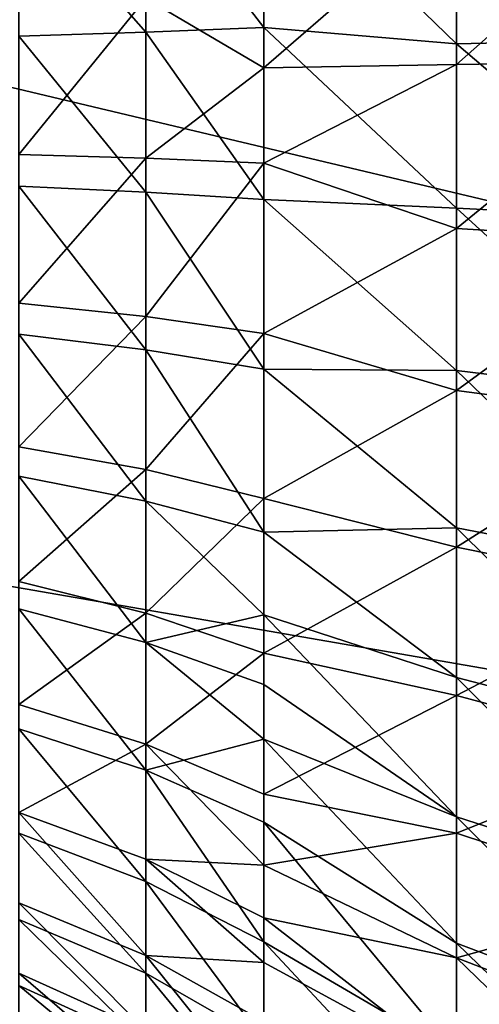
# Model space of a CAD drawing. Extents: x -118 to 117, y 0 to 85.
# Tile 60 of 132: x -26 to -17, y 29 to 48. Entities that reach past the tile are written whole.
import ezdxf

# ---------------------------------------------------------------- set-up
doc = ezdxf.new("R2010")
doc.units = 0
doc.header["$LTSCALE"] = 25.4
doc.layers.get('0').update_dxf_attribs({"color": 13, "linetype": 'CONTINUOUS'})

# ---------------------------------------------------------------- blocks, each defined once
blk = doc.blocks.new('ASSAM-4453_STL')
at = {"color": 18}
mesh = blk.add_polyface(dxfattribs=at)
corners = [(100, 16.979, 92.39), (-100, 64.551, 87.39), (-100, 16.979, 92.39), (-97.853, 84.979, 85.243), (97.853, 84.979, 85.243), (100, 64.551, 87.39)]
mesh.append_faces([[corners[k] for k in face] for face in [(0, 1, 2), (4, 0, 5)]], dxfattribs={"vtx0": -1, "color": 18})
mesh.append_faces([[corners[k] for k in face] for face in [(1, 0, 3), (3, 0, 4)]], dxfattribs={"vtx0": -1, "vtx1": -1, "color": 18})
mesh = blk.add_polyface(dxfattribs=at)
corners = [(-97.853, 84.979, 19.537), (-100, 16.979, 12.39), (-100, 64.551, 17.39), (100, 16.979, 12.39), (97.853, 84.979, 19.537), (100, 64.551, 17.39)]
mesh.append_faces([[corners[k] for k in face] for face in [(0, 1, 2), (3, 4, 5)]], dxfattribs={"vtx0": -1, "color": 18})
mesh.append_faces([[corners[k] for k in face] for face in [(1, 0, 3)]], dxfattribs={"vtx0": -1, "vtx1": -1, "color": 18})
mesh.append_faces([[corners[k] for k in face] for face in [(3, 0, 4)]], dxfattribs={"vtx0": -1, "vtx2": -1, "color": 18})
at = {"color": 7}
mesh = blk.add_polyface(dxfattribs=at)
corners = [(-96.502, 83.479, 83.893), (-100, 15.479, 91.04), (-100, 50.201, 87.39), (100, 15.479, 91.04), (96.502, 83.479, 83.893), (100, 50.201, 87.39)]
mesh.append_faces([[corners[k] for k in face] for face in [(0, 1, 2), (3, 4, 5)]], dxfattribs={"vtx0": -1, "color": 7})
mesh.append_faces([[corners[k] for k in face] for face in [(1, 0, 3)]], dxfattribs={"vtx0": -1, "vtx1": -1, "color": 7})
mesh.append_faces([[corners[k] for k in face] for face in [(3, 0, 4)]], dxfattribs={"vtx0": -1, "vtx2": -1, "color": 7})
mesh = blk.add_polyface(dxfattribs=at)
corners = [(100, 15.479, 13.741), (-100, 50.201, 17.39), (-100, 15.479, 13.741), (-96.502, 83.479, 20.888), (96.502, 83.479, 20.888), (100, 50.201, 17.39)]
mesh.append_faces([[corners[k] for k in face] for face in [(0, 1, 2), (4, 0, 5)]], dxfattribs={"vtx0": -1, "color": 7})
mesh.append_faces([[corners[k] for k in face] for face in [(1, 0, 3), (3, 0, 4)]], dxfattribs={"vtx0": -1, "vtx1": -1, "color": 7})
mesh = blk.add_polyface(dxfattribs=at)
corners = [(-21.363, 48.154, 73.957), (-23.631, 51.111, 72.021), (-23.631, 48.06, 72.451), (-21.363, 51.438, 73.493)]
mesh.append_faces([[corners[k] for k in face] for face in [(0, 1, 2), (1, 0, 3)]], dxfattribs={"vtx0": -1, "color": 7})
mesh = blk.add_polyface(dxfattribs=at)
corners = [(-17.652, 50.983, 76.185), (-21.363, 51.438, 73.493), (-17.652, 47.837, 76.529)]
mesh.append_faces([[corners[k] for k in face] for face in [(0, 1, 2)]], dxfattribs={"color": 7})
mesh = blk.add_polyface(dxfattribs=at)
corners = [(-17.652, 47.837, 76.529), (-21.363, 51.438, 73.493), (-21.363, 48.154, 73.957)]
mesh.append_faces([[corners[k] for k in face] for face in [(0, 1, 2)]], dxfattribs={"color": 7})
mesh = blk.add_polyface(dxfattribs=at)
corners = [(-13.706, 47.927, 78.696), (-17.652, 50.983, 76.185), (-17.652, 47.837, 76.529), (-13.706, 51.362, 78.322)]
mesh.append_faces([[corners[k] for k in face] for face in [(0, 1, 2), (1, 0, 3)]], dxfattribs={"vtx0": -1, "color": 7})
mesh = blk.add_polyface(dxfattribs=at)
corners = [(-23.631, 48.06, 72.451), (-26.076, 50.85, 70.848), (-26.076, 47.986, 71.253), (-23.631, 51.111, 72.021)]
mesh.append_faces([[corners[k] for k in face] for face in [(0, 1, 2), (1, 0, 3)]], dxfattribs={"vtx0": -1, "color": 7})
mesh = blk.add_polyface(dxfattribs=at)
corners = [(-13.706, 50.936, 27.323), (-17.652, 47.441, 29.175), (-17.652, 50.593, 29.465), (-13.706, 47.496, 27.006)]
mesh.append_faces([[corners[k] for k in face] for face in [(0, 1, 2), (1, 0, 3)]], dxfattribs={"vtx0": -1, "color": 7})
mesh = blk.add_polyface(dxfattribs=at)
corners = [(-17.652, 47.441, 29.175), (-21.363, 47.377, 31.725), (-17.652, 50.593, 29.465)]
mesh.append_faces([[corners[k] for k in face] for face in [(0, 1, 2)]], dxfattribs={"color": 7})
mesh = blk.add_polyface(dxfattribs=at)
corners = [(-17.652, 50.593, 29.465), (-21.363, 47.377, 31.725), (-21.363, 48.858, 31.814)]
mesh.append_faces([[corners[k] for k in face] for face in [(0, 1, 2)]], dxfattribs={"color": 7})
mesh = blk.add_polyface(dxfattribs=at)
corners = [(-21.363, 47.377, 31.725), (-23.631, 48.715, 33.316), (-21.363, 48.858, 31.814)]
mesh.append_faces([[corners[k] for k in face] for face in [(0, 1, 2)]], dxfattribs={"color": 7})
mesh = blk.add_polyface(dxfattribs=at)
corners = [(-23.631, 48.715, 33.316), (-26.076, 45.709, 34.463), (-26.076, 48.6, 34.512), (-23.631, 45.635, 33.265)]
mesh.append_faces([[corners[k] for k in face] for face in [(0, 1, 2), (1, 0, 3)]], dxfattribs={"vtx0": -1, "color": 7})
mesh = blk.add_polyface(dxfattribs=at)
corners = [(-21.363, 47.377, 31.725), (-23.631, 45.635, 33.265), (-23.631, 48.715, 33.316)]
mesh.append_faces([[corners[k] for k in face] for face in [(0, 1, 2)]], dxfattribs={"color": 7})
mesh = blk.add_polyface(dxfattribs=at)
corners = [(-23.631, 44.98, 72.4), (-26.076, 47.986, 71.253), (-26.076, 45.095, 71.204), (-23.631, 48.06, 72.451)]
mesh.append_faces([[corners[k] for k in face] for face in [(0, 1, 2), (1, 0, 3)]], dxfattribs={"vtx0": -1, "color": 7})
mesh = blk.add_polyface(dxfattribs=at)
corners = [(-21.363, 44.837, 73.902), (-23.631, 48.06, 72.451), (-23.631, 44.98, 72.4), (-21.363, 48.154, 73.957)]
mesh.append_faces([[corners[k] for k in face] for face in [(0, 1, 2), (1, 0, 3)]], dxfattribs={"vtx0": -1, "color": 7})
mesh = blk.add_polyface(dxfattribs=at)
corners = [(-17.652, 47.837, 76.529), (-21.363, 48.154, 73.957), (-17.652, 44.673, 76.449)]
mesh.append_faces([[corners[k] for k in face] for face in [(0, 1, 2)]], dxfattribs={"color": 7})
mesh = blk.add_polyface(dxfattribs=at)
corners = [(-17.652, 44.673, 76.449), (-21.363, 48.154, 73.957), (-21.363, 44.837, 73.902)]
mesh.append_faces([[corners[k] for k in face] for face in [(0, 1, 2)]], dxfattribs={"color": 7})
mesh = blk.add_polyface(dxfattribs=at)
corners = [(-13.706, 44.474, 78.61), (-17.652, 47.837, 76.529), (-17.652, 44.673, 76.449), (-13.706, 47.927, 78.696)]
mesh.append_faces([[corners[k] for k in face] for face in [(0, 1, 2), (1, 0, 3)]], dxfattribs={"vtx0": -1, "color": 7})
mesh = blk.add_polyface(dxfattribs=at)
corners = [(-17.652, 44.279, 29.307), (-21.363, 45.541, 31.759), (-17.652, 47.441, 29.175)]
mesh.append_faces([[corners[k] for k in face] for face in [(0, 1, 2)]], dxfattribs={"color": 7})
mesh = blk.add_polyface(dxfattribs=at)
corners = [(-17.652, 47.441, 29.175), (-21.363, 45.541, 31.759), (-21.363, 47.377, 31.725)]
mesh.append_faces([[corners[k] for k in face] for face in [(0, 1, 2)]], dxfattribs={"color": 7})
mesh = blk.add_polyface(dxfattribs=at)
corners = [(-13.706, 47.496, 27.006), (-17.652, 44.279, 29.307), (-17.652, 47.441, 29.175), (-13.706, 44.044, 27.15)]
mesh.append_faces([[corners[k] for k in face] for face in [(0, 1, 2), (1, 0, 3)]], dxfattribs={"vtx0": -1, "color": 7})
mesh = blk.add_polyface(dxfattribs=at)
corners = [(-21.363, 45.541, 31.759), (-23.631, 45.635, 33.265), (-21.363, 47.377, 31.725)]
mesh.append_faces([[corners[k] for k in face] for face in [(0, 1, 2)]], dxfattribs={"color": 7})
mesh = blk.add_polyface(dxfattribs=at)
corners = [(-23.631, 45.635, 33.265), (-26.076, 42.845, 34.868), (-26.076, 45.709, 34.463), (-23.631, 42.584, 33.696)]
mesh.append_faces([[corners[k] for k in face] for face in [(0, 1, 2), (1, 0, 3)]], dxfattribs={"vtx0": -1, "color": 7})
mesh = blk.add_polyface(dxfattribs=at)
corners = [(-21.363, 45.541, 31.759), (-23.631, 42.584, 33.696), (-23.631, 45.635, 33.265), (-21.363, 42.257, 32.223)]
mesh.append_faces([[corners[k] for k in face] for face in [(0, 1, 2), (1, 0, 3)]], dxfattribs={"vtx0": -1, "color": 7})
mesh = blk.add_polyface(dxfattribs=at)
corners = [(-17.652, 44.279, 29.307), (-21.363, 42.257, 32.223), (-21.363, 45.541, 31.759)]
mesh.append_faces([[corners[k] for k in face] for face in [(0, 1, 2)]], dxfattribs={"color": 7})
mesh = blk.add_polyface(dxfattribs=at)
corners = [(-23.631, 41.946, 71.867), (-26.076, 45.095, 71.204), (-26.076, 42.246, 70.704), (-23.631, 44.98, 72.4)]
mesh.append_faces([[corners[k] for k in face] for face in [(0, 1, 2), (1, 0, 3)]], dxfattribs={"vtx0": -1, "color": 7})
mesh = blk.add_polyface(dxfattribs=at)
corners = [(-21.363, 41.57, 73.328), (-23.631, 44.98, 72.4), (-23.631, 41.946, 71.867), (-21.363, 44.837, 73.902)]
mesh.append_faces([[corners[k] for k in face] for face in [(0, 1, 2), (1, 0, 3)]], dxfattribs={"vtx0": -1, "color": 7})
mesh = blk.add_polyface(dxfattribs=at)
corners = [(-17.652, 44.673, 76.449), (-21.363, 44.837, 73.902), (-17.652, 41.548, 75.949)]
mesh.append_faces([[corners[k] for k in face] for face in [(0, 1, 2)]], dxfattribs={"color": 7})
mesh = blk.add_polyface(dxfattribs=at)
corners = [(-17.652, 41.548, 75.949), (-21.363, 44.837, 73.902), (-21.363, 41.57, 73.328)]
mesh.append_faces([[corners[k] for k in face] for face in [(0, 1, 2)]], dxfattribs={"color": 7})
mesh = blk.add_polyface(dxfattribs=at)
corners = [(-13.706, 41.063, 78.063), (-17.652, 44.673, 76.449), (-17.652, 41.548, 75.949), (-13.706, 44.474, 78.61)]
mesh.append_faces([[corners[k] for k in face] for face in [(0, 1, 2), (1, 0, 3)]], dxfattribs={"vtx0": -1, "color": 7})
mesh = blk.add_polyface(dxfattribs=at)
corners = [(-17.652, 41.163, 29.859), (-21.363, 42.257, 32.223), (-17.652, 44.279, 29.307)]
mesh.append_faces([[corners[k] for k in face] for face in [(0, 1, 2)]], dxfattribs={"color": 7})
mesh = blk.add_polyface(dxfattribs=at)
corners = [(-13.706, 44.044, 27.15), (-17.652, 41.163, 29.859), (-17.652, 44.279, 29.307), (-13.706, 40.643, 27.753)]
mesh.append_faces([[corners[k] for k in face] for face in [(0, 1, 2), (1, 0, 3)]], dxfattribs={"vtx0": -1, "color": 7})
mesh = blk.add_polyface(dxfattribs=at)
corners = [(-23.631, 42.584, 33.696), (-26.076, 40.08, 35.716), (-26.076, 42.845, 34.868), (-23.631, 39.639, 34.599)]
mesh.append_faces([[corners[k] for k in face] for face in [(0, 1, 2), (1, 0, 3)]], dxfattribs={"vtx0": -1, "color": 7})
mesh = blk.add_polyface(dxfattribs=at)
corners = [(-21.363, 42.257, 32.223), (-23.631, 39.639, 34.599), (-23.631, 42.584, 33.696), (-21.363, 39.085, 33.195)]
mesh.append_faces([[corners[k] for k in face] for face in [(0, 1, 2), (1, 0, 3)]], dxfattribs={"vtx0": -1, "color": 7})
mesh = blk.add_polyface(dxfattribs=at)
corners = [(-23.631, 39.033, 70.867), (-26.076, 42.246, 70.704), (-26.076, 39.511, 69.765), (-23.631, 41.946, 71.867)]
mesh.append_faces([[corners[k] for k in face] for face in [(0, 1, 2), (1, 0, 3)]], dxfattribs={"vtx0": -1, "color": 7})
mesh = blk.add_polyface(dxfattribs=at)
corners = [(-17.652, 41.163, 29.859), (-21.363, 39.085, 33.195), (-21.363, 42.257, 32.223)]
mesh.append_faces([[corners[k] for k in face] for face in [(0, 1, 2)]], dxfattribs={"color": 7})
mesh = blk.add_polyface(dxfattribs=at)
corners = [(-21.363, 38.432, 72.251), (-23.631, 41.946, 71.867), (-23.631, 39.033, 70.867), (-21.363, 41.57, 73.328)]
mesh.append_faces([[corners[k] for k in face] for face in [(0, 1, 2), (1, 0, 3)]], dxfattribs={"vtx0": -1, "color": 7})
mesh = blk.add_polyface(dxfattribs=at)
corners = [(-17.652, 41.548, 75.949), (-21.363, 41.57, 73.328), (-17.652, 38.518, 75.036)]
mesh.append_faces([[corners[k] for k in face] for face in [(0, 1, 2)]], dxfattribs={"color": 7})
mesh = blk.add_polyface(dxfattribs=at)
corners = [(-17.652, 38.518, 75.036), (-21.363, 41.57, 73.328), (-21.363, 38.432, 72.251)]
mesh.append_faces([[corners[k] for k in face] for face in [(0, 1, 2)]], dxfattribs={"color": 7})
mesh = blk.add_polyface(dxfattribs=at)
corners = [(-13.706, 37.755, 77.067), (-17.652, 41.548, 75.949), (-17.652, 38.518, 75.036), (-13.706, 41.063, 78.063)]
mesh.append_faces([[corners[k] for k in face] for face in [(0, 1, 2), (1, 0, 3)]], dxfattribs={"vtx0": -1, "color": 7})
mesh = blk.add_polyface(dxfattribs=at)
corners = [(-17.652, 38.148, 30.822), (-21.363, 39.085, 33.195), (-17.652, 41.163, 29.859)]
mesh.append_faces([[corners[k] for k in face] for face in [(0, 1, 2)]], dxfattribs={"color": 7})
mesh = blk.add_polyface(dxfattribs=at)
corners = [(-13.706, 40.643, 27.753), (-17.652, 38.148, 30.822), (-17.652, 41.163, 29.859), (-13.706, 37.352, 28.804)]
mesh.append_faces([[corners[k] for k in face] for face in [(0, 1, 2), (1, 0, 3)]], dxfattribs={"vtx0": -1, "color": 7})
mesh = blk.add_polyface(dxfattribs=at)
corners = [(-23.631, 39.639, 34.599), (-26.076, 37.482, 36.985), (-26.076, 40.08, 35.716), (-23.631, 36.872, 35.951)]
mesh.append_faces([[corners[k] for k in face] for face in [(0, 1, 2), (1, 0, 3)]], dxfattribs={"vtx0": -1, "color": 7})
mesh = blk.add_polyface(dxfattribs=at)
corners = [(-21.363, 39.085, 33.195), (-23.631, 36.872, 35.951), (-23.631, 39.639, 34.599), (-21.363, 36.105, 34.651)]
mesh.append_faces([[corners[k] for k in face] for face in [(0, 1, 2), (1, 0, 3)]], dxfattribs={"vtx0": -1, "color": 7})
mesh = blk.add_polyface(dxfattribs=at)
corners = [(-23.631, 36.312, 69.422), (-26.076, 39.511, 69.765), (-26.076, 36.957, 68.409), (-23.631, 39.033, 70.867)]
mesh.append_faces([[corners[k] for k in face] for face in [(0, 1, 2), (1, 0, 3)]], dxfattribs={"vtx0": -1, "color": 7})
mesh = blk.add_polyface(dxfattribs=at)
corners = [(-17.652, 38.148, 30.822), (-21.363, 36.105, 34.651), (-21.363, 39.085, 33.195)]
mesh.append_faces([[corners[k] for k in face] for face in [(0, 1, 2)]], dxfattribs={"color": 7})
mesh = blk.add_polyface(dxfattribs=at)
corners = [(-21.363, 36.843, 71.481), (-23.631, 39.033, 70.867), (-23.631, 36.312, 69.422)]
mesh.append_faces([[corners[k] for k in face] for face in [(0, 1, 2)]], dxfattribs={"color": 7})
mesh = blk.add_polyface(dxfattribs=at)
corners = [(-21.363, 38.432, 72.251), (-23.631, 39.033, 70.867), (-21.363, 36.843, 71.481)]
mesh.append_faces([[corners[k] for k in face] for face in [(0, 1, 2)]], dxfattribs={"color": 7})
mesh = blk.add_polyface(dxfattribs=at)
corners = [(-17.652, 38.518, 75.036), (-21.363, 38.432, 72.251), (-17.652, 35.636, 73.728)]
mesh.append_faces([[corners[k] for k in face] for face in [(0, 1, 2)]], dxfattribs={"color": 7})
mesh = blk.add_polyface(dxfattribs=at)
corners = [(-13.706, 34.609, 75.64), (-17.652, 38.518, 75.036), (-17.652, 35.636, 73.728), (-13.706, 37.755, 77.067)]
mesh.append_faces([[corners[k] for k in face] for face in [(0, 1, 2), (1, 0, 3)]], dxfattribs={"vtx0": -1, "color": 7})
mesh = blk.add_polyface(dxfattribs=at)
corners = [(-17.652, 35.636, 73.728), (-21.363, 38.432, 72.251), (-21.363, 36.843, 71.481)]
mesh.append_faces([[corners[k] for k in face] for face in [(0, 1, 2)]], dxfattribs={"color": 7})
mesh = blk.add_polyface(dxfattribs=at)
corners = [(-17.652, 35.289, 32.178), (-21.363, 36.105, 34.651), (-17.652, 38.148, 30.822)]
mesh.append_faces([[corners[k] for k in face] for face in [(0, 1, 2)]], dxfattribs={"color": 7})
mesh = blk.add_polyface(dxfattribs=at)
corners = [(-13.706, 37.352, 28.804), (-17.652, 35.289, 32.178), (-17.652, 38.148, 30.822), (-13.706, 34.23, 30.284)]
mesh.append_faces([[corners[k] for k in face] for face in [(0, 1, 2), (1, 0, 3)]], dxfattribs={"vtx0": -1, "color": 7})
mesh = blk.add_polyface(dxfattribs=at)
corners = [(-23.631, 36.872, 35.951), (-26.076, 35.114, 38.646), (-26.076, 37.482, 36.985), (-23.631, 34.35, 37.72)]
mesh.append_faces([[corners[k] for k in face] for face in [(0, 1, 2), (1, 0, 3)]], dxfattribs={"vtx0": -1, "color": 7})
mesh = blk.add_polyface(dxfattribs=at)
corners = [(-23.631, 33.851, 67.57), (-26.076, 36.957, 68.409), (-26.076, 34.646, 66.67), (-23.631, 36.312, 69.422)]
mesh.append_faces([[corners[k] for k in face] for face in [(0, 1, 2), (1, 0, 3)]], dxfattribs={"vtx0": -1, "color": 7})
mesh = blk.add_polyface(dxfattribs=at)
corners = [(-21.363, 36.105, 34.651), (-23.631, 34.35, 37.72), (-23.631, 36.872, 35.951), (-21.363, 33.389, 36.556)]
mesh.append_faces([[corners[k] for k in face] for face in [(0, 1, 2), (1, 0, 3)]], dxfattribs={"vtx0": -1, "color": 7})
mesh = blk.add_polyface(dxfattribs=at)
corners = [(-21.363, 36.843, 71.481), (-23.631, 36.312, 69.422), (-21.363, 35.502, 70.696)]
mesh.append_faces([[corners[k] for k in face] for face in [(0, 1, 2)]], dxfattribs={"color": 7})
mesh = blk.add_polyface(dxfattribs=at)
corners = [(-17.652, 35.636, 73.728), (-21.363, 36.843, 71.481), (-17.652, 32.954, 72.048)]
mesh.append_faces([[corners[k] for k in face] for face in [(0, 1, 2)]], dxfattribs={"color": 7})
mesh = blk.add_polyface(dxfattribs=at)
corners = [(-17.652, 32.954, 72.048), (-21.363, 36.843, 71.481), (-21.363, 35.502, 70.696)]
mesh.append_faces([[corners[k] for k in face] for face in [(0, 1, 2)]], dxfattribs={"color": 7})
mesh = blk.add_polyface(dxfattribs=at)
corners = [(-21.363, 35.502, 70.696), (-23.631, 36.312, 69.422), (-21.363, 34.45, 69.981)]
mesh.append_faces([[corners[k] for k in face] for face in [(0, 1, 2)]], dxfattribs={"color": 7})
mesh = blk.add_polyface(dxfattribs=at)
corners = [(-21.363, 34.45, 69.981), (-23.631, 36.312, 69.422), (-23.631, 33.851, 67.57)]
mesh.append_faces([[corners[k] for k in face] for face in [(0, 1, 2)]], dxfattribs={"color": 7})
mesh = blk.add_polyface(dxfattribs=at)
corners = [(-17.652, 35.289, 32.178), (-21.363, 33.389, 36.556), (-21.363, 36.105, 34.651)]
mesh.append_faces([[corners[k] for k in face] for face in [(0, 1, 2)]], dxfattribs={"color": 7})
mesh = blk.add_polyface(dxfattribs=at)
corners = [(-17.652, 32.954, 72.048), (-21.363, 35.502, 70.696), (-21.363, 34.45, 69.981)]
mesh.append_faces([[corners[k] for k in face] for face in [(0, 1, 2)]], dxfattribs={"color": 7})
mesh = blk.add_polyface(dxfattribs=at)
corners = [(-13.706, 31.682, 73.805), (-17.652, 35.636, 73.728), (-17.652, 32.954, 72.048), (-13.706, 34.609, 75.64)]
mesh.append_faces([[corners[k] for k in face] for face in [(0, 1, 2), (1, 0, 3)]], dxfattribs={"vtx0": -1, "color": 7})
mesh = blk.add_polyface(dxfattribs=at)
corners = [(-17.652, 32.636, 33.903), (-21.363, 33.389, 36.556), (-17.652, 35.289, 32.178)]
mesh.append_faces([[corners[k] for k in face] for face in [(0, 1, 2)]], dxfattribs={"color": 7})
mesh = blk.add_polyface(dxfattribs=at)
corners = [(-13.706, 34.23, 30.284), (-17.652, 32.636, 33.903), (-17.652, 35.289, 32.178), (-13.706, 31.334, 32.167)]
mesh.append_faces([[corners[k] for k in face] for face in [(0, 1, 2), (1, 0, 3)]], dxfattribs={"vtx0": -1, "color": 7})
mesh = blk.add_polyface(dxfattribs=at)
corners = [(-23.631, 34.35, 37.72), (-26.076, 33.035, 40.656), (-26.076, 35.114, 38.646), (-23.631, 32.135, 39.861)]
mesh.append_faces([[corners[k] for k in face] for face in [(0, 1, 2), (1, 0, 3)]], dxfattribs={"vtx0": -1, "color": 7})
mesh = blk.add_polyface(dxfattribs=at)
corners = [(-23.631, 31.709, 65.356), (-26.076, 34.646, 66.67), (-26.076, 32.635, 64.591), (-23.631, 33.851, 67.57)]
mesh.append_faces([[corners[k] for k in face] for face in [(0, 1, 2), (1, 0, 3)]], dxfattribs={"vtx0": -1, "color": 7})
mesh = blk.add_polyface(dxfattribs=at)
corners = [(-21.363, 34.45, 69.981), (-23.631, 33.851, 67.57), (-21.363, 32.852, 68.701)]
mesh.append_faces([[corners[k] for k in face] for face in [(0, 1, 2)]], dxfattribs={"color": 7})
mesh = blk.add_polyface(dxfattribs=at)
corners = [(-21.363, 32.025, 37.786), (-23.631, 34.35, 37.72), (-21.363, 33.389, 36.556)]
mesh.append_faces([[corners[k] for k in face] for face in [(0, 1, 2)]], dxfattribs={"color": 7})
mesh = blk.add_polyface(dxfattribs=at)
corners = [(-21.363, 32.025, 37.786), (-23.631, 32.135, 39.861), (-23.631, 34.35, 37.72)]
mesh.append_faces([[corners[k] for k in face] for face in [(0, 1, 2)]], dxfattribs={"color": 7})
mesh = blk.add_polyface(dxfattribs=at)
corners = [(-17.652, 32.954, 72.048), (-21.363, 34.45, 69.981), (-17.652, 30.52, 70.025)]
mesh.append_faces([[corners[k] for k in face] for face in [(0, 1, 2)]], dxfattribs={"color": 7})
mesh = blk.add_polyface(dxfattribs=at)
corners = [(-17.652, 30.52, 70.025), (-21.363, 34.45, 69.981), (-21.363, 32.852, 68.701)]
mesh.append_faces([[corners[k] for k in face] for face in [(0, 1, 2)]], dxfattribs={"color": 7})
mesh = blk.add_polyface(dxfattribs=at)
corners = [(-21.363, 30.546, 66.317), (-23.631, 33.851, 67.57), (-23.631, 31.709, 65.356), (-21.363, 32.852, 68.701)]
mesh.append_faces([[corners[k] for k in face] for face in [(0, 1, 2), (1, 0, 3)]], dxfattribs={"vtx0": -1, "color": 7})
mesh = blk.add_polyface(dxfattribs=at)
corners = [(-17.652, 32.636, 33.903), (-21.363, 32.025, 37.786), (-21.363, 33.389, 36.556)]
mesh.append_faces([[corners[k] for k in face] for face in [(0, 1, 2)]], dxfattribs={"color": 7})
mesh = blk.add_polyface(dxfattribs=at)
corners = [(-23.631, 30.283, 42.323), (-26.076, 33.035, 40.656), (-23.631, 32.135, 39.861), (-26.076, 31.297, 42.967)]
mesh.append_faces([[corners[k] for k in face] for face in [(0, 1, 2), (1, 0, 3)]], dxfattribs={"vtx0": -1, "color": 7})
mesh = blk.add_polyface(dxfattribs=at)
corners = [(-17.652, 30.52, 70.025), (-21.363, 32.852, 68.701), (-17.652, 28.378, 67.695)]
mesh.append_faces([[corners[k] for k in face] for face in [(0, 1, 2)]], dxfattribs={"color": 7})
mesh = blk.add_polyface(dxfattribs=at)
corners = [(-21.363, 32.852, 68.701), (-21.363, 30.546, 66.317), (-17.652, 28.378, 67.695)]
mesh.append_faces([[corners[k] for k in face] for face in [(0, 1, 2)]], dxfattribs={"color": 7})
mesh = blk.add_polyface(dxfattribs=at)
corners = [(-13.706, 29.025, 71.597), (-17.652, 32.954, 72.048), (-17.652, 30.52, 70.025), (-13.706, 31.682, 73.805)]
mesh.append_faces([[corners[k] for k in face] for face in [(0, 1, 2), (1, 0, 3)]], dxfattribs={"vtx0": -1, "color": 7})
mesh = blk.add_polyface(dxfattribs=at)
corners = [(-23.631, 29.94, 62.834), (-26.076, 32.635, 64.591), (-26.076, 30.975, 62.224), (-23.631, 31.709, 65.356)]
mesh.append_faces([[corners[k] for k in face] for face in [(0, 1, 2), (1, 0, 3)]], dxfattribs={"vtx0": -1, "color": 7})
mesh = blk.add_polyface(dxfattribs=at)
corners = [(-17.652, 30.236, 35.967), (-21.363, 32.025, 37.786), (-17.652, 32.636, 33.903)]
mesh.append_faces([[corners[k] for k in face] for face in [(0, 1, 2)]], dxfattribs={"color": 7})
mesh = blk.add_polyface(dxfattribs=at)
corners = [(-13.706, 31.334, 32.167), (-17.652, 30.236, 35.967), (-17.652, 32.636, 33.903), (-13.706, 28.715, 34.42)]
mesh.append_faces([[corners[k] for k in face] for face in [(0, 1, 2), (1, 0, 3)]], dxfattribs={"vtx0": -1, "color": 7})
mesh = blk.add_polyface(dxfattribs=at)
corners = [(-23.631, 32.135, 39.861), (-21.363, 32.025, 37.786), (-21.363, 31.005, 38.862)]
mesh.append_faces([[corners[k] for k in face] for face in [(0, 1, 2)]], dxfattribs={"color": 7})
mesh = blk.add_polyface(dxfattribs=at)
corners = [(-21.363, 30.148, 39.896), (-23.631, 32.135, 39.861), (-21.363, 31.005, 38.862)]
mesh.append_faces([[corners[k] for k in face] for face in [(0, 1, 2)]], dxfattribs={"color": 7})
mesh = blk.add_polyface(dxfattribs=at)
corners = [(-23.631, 30.283, 42.323), (-23.631, 32.135, 39.861), (-21.363, 30.148, 39.896)]
mesh.append_faces([[corners[k] for k in face] for face in [(0, 1, 2)]], dxfattribs={"color": 7})
mesh = blk.add_polyface(dxfattribs=at)
corners = [(-21.363, 31.005, 38.862), (-21.363, 32.025, 37.786), (-17.652, 30.236, 35.967)]
mesh.append_faces([[corners[k] for k in face] for face in [(0, 1, 2)]], dxfattribs={"color": 7})
mesh = blk.add_polyface(dxfattribs=at)
corners = [(-21.363, 28.641, 63.601), (-23.631, 31.709, 65.356), (-23.631, 29.94, 62.834), (-21.363, 30.546, 66.317)]
mesh.append_faces([[corners[k] for k in face] for face in [(0, 1, 2), (1, 0, 3)]], dxfattribs={"vtx0": -1, "color": 7})
mesh = blk.add_polyface(dxfattribs=at)
corners = [(-23.631, 28.839, 45.044), (-26.076, 31.297, 42.967), (-23.631, 30.283, 42.323), (-26.076, 29.941, 45.522)]
mesh.append_faces([[corners[k] for k in face] for face in [(0, 1, 2), (1, 0, 3)]], dxfattribs={"vtx0": -1, "color": 7})
mesh = blk.add_polyface(dxfattribs=at)
corners = [(-23.631, 28.588, 60.066), (-26.076, 30.975, 62.224), (-26.076, 29.705, 59.625), (-23.631, 29.94, 62.834)]
mesh.append_faces([[corners[k] for k in face] for face in [(0, 1, 2), (1, 0, 3)]], dxfattribs={"vtx0": -1, "color": 7})
mesh = blk.add_polyface(dxfattribs=at)
corners = [(-21.363, 30.148, 39.896), (-21.363, 31.005, 38.862), (-17.652, 28.133, 38.331)]
mesh.append_faces([[corners[k] for k in face] for face in [(0, 1, 2)]], dxfattribs={"color": 7})
mesh = blk.add_polyface(dxfattribs=at)
corners = [(-21.363, 31.005, 38.862), (-17.652, 30.236, 35.967), (-17.652, 28.133, 38.331)]
mesh.append_faces([[corners[k] for k in face] for face in [(0, 1, 2)]], dxfattribs={"color": 7})
mesh = blk.add_polyface(dxfattribs=at)
corners = [(-17.652, 28.378, 67.695), (-21.363, 30.546, 66.317), (-17.652, 26.565, 65.101)]
mesh.append_faces([[corners[k] for k in face] for face in [(0, 1, 2)]], dxfattribs={"color": 7})
mesh = blk.add_polyface(dxfattribs=at)
corners = [(-21.363, 30.546, 66.317), (-21.363, 28.641, 63.601), (-17.652, 26.565, 65.101)]
mesh.append_faces([[corners[k] for k in face] for face in [(0, 1, 2)]], dxfattribs={"color": 7})
mesh = blk.add_polyface(dxfattribs=at)
corners = [(-13.706, 26.687, 69.054), (-17.652, 30.52, 70.025), (-17.652, 28.378, 67.695), (-13.706, 29.025, 71.597)]
mesh.append_faces([[corners[k] for k in face] for face in [(0, 1, 2), (1, 0, 3)]], dxfattribs={"vtx0": -1, "color": 7})
mesh = blk.add_polyface(dxfattribs=at)
corners = [(-21.363, 27.455, 44.443), (-23.631, 30.283, 42.323), (-21.363, 29.01, 41.513), (-23.631, 28.839, 45.044)]
mesh.append_faces([[corners[k] for k in face] for face in [(0, 1, 2), (1, 0, 3)]], dxfattribs={"vtx0": -1, "color": 7})
mesh = blk.add_polyface(dxfattribs=at)
corners = [(-23.631, 30.283, 42.323), (-21.363, 30.148, 39.896), (-21.363, 29.01, 41.513)]
mesh.append_faces([[corners[k] for k in face] for face in [(0, 1, 2)]], dxfattribs={"color": 7})
mesh = blk.add_polyface(dxfattribs=at)
corners = [(-21.363, 29.01, 41.513), (-21.363, 30.148, 39.896), (-17.652, 28.133, 38.331)]
mesh.append_faces([[corners[k] for k in face] for face in [(0, 1, 2)]], dxfattribs={"color": 7})
mesh = blk.add_polyface(dxfattribs=at)
corners = [(-13.706, 26.419, 37.001), (-17.652, 30.236, 35.967), (-13.706, 28.715, 34.42), (-17.652, 28.133, 38.331)]
mesh.append_faces([[corners[k] for k in face] for face in [(0, 1, 2), (1, 0, 3)]], dxfattribs={"vtx0": -1, "color": 7})
mesh = blk.add_polyface(dxfattribs=at)
corners = [(-23.631, 27.838, 47.957), (-26.076, 29.941, 45.522), (-23.631, 28.839, 45.044), (-26.076, 29.001, 48.257)]
mesh.append_faces([[corners[k] for k in face] for face in [(0, 1, 2), (1, 0, 3)]], dxfattribs={"vtx0": -1, "color": 7})
mesh = blk.add_polyface(dxfattribs=at)
corners = [(-21.363, 27.185, 60.62), (-23.631, 29.94, 62.834), (-23.631, 28.588, 60.066), (-21.363, 28.641, 63.601)]
mesh.append_faces([[corners[k] for k in face] for face in [(0, 1, 2), (1, 0, 3)]], dxfattribs={"vtx0": -1, "color": 7})
mesh = blk.add_polyface(dxfattribs=at)
corners = [(-23.631, 27.685, 57.121), (-26.076, 29.705, 59.625), (-26.076, 28.857, 56.86), (-23.631, 28.588, 60.066)]
mesh.append_faces([[corners[k] for k in face] for face in [(0, 1, 2), (1, 0, 3)]], dxfattribs={"vtx0": -1, "color": 7})

msp = doc.modelspace()

# ---------------------------------------------------------------- block references
at = {"color": 0}
msp.add_blockref('ASSAM-4453_STL', (0, 0), dxfattribs=at)

doc.saveas('drawing.dxf')
